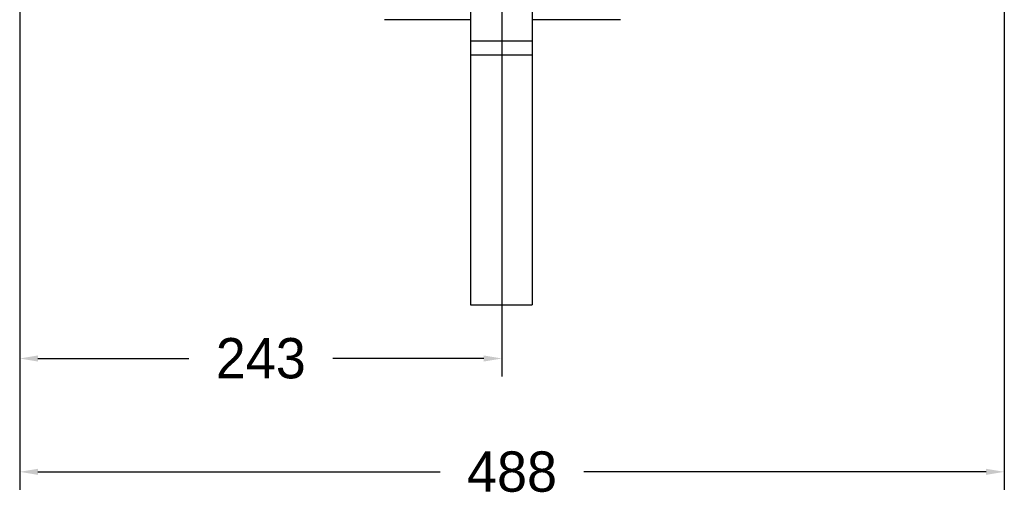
# Model space of a CAD drawing. Header units: millimetres. Extents: x 1618 to 4606, y -976 to 1137.
# Tile 29 of 41: x 3122 to 3610, y -33 to 204. Entities that reach past the tile are written whole.
import ezdxf

# ---------------------------------------------------------------- set-up
doc = ezdxf.new("R2010")
doc.units = ezdxf.units.MM
doc.dimstyles.get("Standard").update_dxf_attribs({"dimtxt": 20, "dimasz": 9, "dimexe": 9, "dimexo": 9, "dimgap": 9, "dimtad": 0, "dimtih": 1, "dimtoh": 1, "dimdsep": 46, "dimtxsty": 'Standard', "dimcen": 0.09, "dimadec": 0, "dimazin": 0, "dimtfac": 1, "dimtofl": 0, "dimtmove": 0, "dimatfit": 3, "dimfxl": 0, "dimtolj": 1, "dimtzin": 0, "dimarcsym": 0})

# ---------------------------------------------------------------- blocks, each defined once
blk = doc.blocks.new('*D16')
at = {"color": 0, "lineweight": -2}
for p, q in [((3121.72, 445.99), (3121.72, -29.06)), ((3609.82, 445.99), (3609.82, -29.06)), ((3130.72, -20.06), (3330.1, -20.06)), ((3600.82, -20.06), (3401.43, -20.06))]:
    blk.add_line(p, q, dxfattribs=at)
at = {"color": 0, "lineweight": 18}
for points in [[(3130.72, -18.56), (3130.72, -21.56), (3121.72, -20.06)], [(3600.82, -18.56), (3600.82, -21.56), (3609.82, -20.06)]]:
    blk.add_solid(points, dxfattribs=at)
at = {"layer": 'Defpoints', "color": 0, "lineweight": 18}
for p in [(3121.72, 454.99), (3609.82, 454.99), (3609.82, -20.06)]:
    blk.add_point(p, dxfattribs=at)
at = {"color": 0, "lineweight": 18, "insert": (3365.77, -20.06), "char_height": 20, "attachment_point": 5}
blk.add_mtext('\\A1;488', dxfattribs=at)
blk = doc.blocks.new('*D17')
at = {"color": 0, "lineweight": -2}
for p, q in [((3360.77, 590.29), (3360.77, 27.15)), ((3121.72, 108.1), (3121.72, 27.15)), ((3130.72, 36.15), (3205.58, 36.15)), ((3351.77, 36.15), (3276.91, 36.15))]:
    blk.add_line(p, q, dxfattribs=at)
at = {"color": 0, "lineweight": 18}
for points in [[(3130.72, 37.65), (3130.72, 34.65), (3121.72, 36.15)], [(3351.77, 37.65), (3351.77, 34.65), (3360.77, 36.15)]]:
    blk.add_solid(points, dxfattribs=at)
at = {"layer": 'Defpoints', "color": 0, "lineweight": 18}
for p in [(3360.77, 599.29), (3121.72, 117.1), (3121.72, 36.15)]:
    blk.add_point(p, dxfattribs=at)
at = {"color": 0, "lineweight": 18, "insert": (3241.24, 36.15), "char_height": 20, "attachment_point": 5}
blk.add_mtext('\\A1;243', dxfattribs=at)

msp = doc.modelspace()

# ---------------------------------------------------------------- linework, layer by layer
for p, q in [((3345.218, 210.291), (3345.218, 193.436)), ((3375.818, 210.291), (3375.818, 193.436)), ((3345.219, 204.166), (3302.564, 204.166)), ((3419.473, 204.166), (3375.818, 204.166)), ((3345.218, 193.436), (3345.218, 186.623)), ((3375.818, 193.436), (3345.218, 193.436)), ((3375.818, 193.436), (3375.818, 186.623)), ((3345.218, 186.623), (3345.218, 62.725)), ((3375.818, 186.623), (3345.218, 186.623)), ((3375.818, 186.623), (3375.818, 62.725)), ((3345.208, 87.197), (3345.218, 87.197)), ((3345.208, 84.22), (3345.218, 84.22)), ((3345.208, 83.03), (3345.218, 83.03)), ((3345.208, 82.86), (3345.218, 82.86)), ((3345.208, 76.764), (3345.218, 76.764)), ((3345.208, 76.575), (3345.218, 76.575)), ((3345.208, 75.25), (3345.218, 75.25)), ((3345.208, 74.56), (3345.218, 74.56)), ((3345.218, 62.725), (3375.818, 62.725))]:
    msp.add_line(p, q)

# ---------------------------------------------------------------- dimensions: what is measured, and where the dimension line sits
at = {"lineweight": 18}
for base, p1, p2, text, picture, middle in [((3121.718, 36.149), (3360.769, 599.291), (3121.718, 117.105), '243', '*D17', (3241.244, 36.149)), ((3609.818, -20.06), (3121.718, 454.991), (3609.818, 454.991), '488', '*D16', (3365.768, -20.06))]:
    dim = msp.add_linear_dim(base=base, p1=p1, p2=p2, text=text, dimstyle='Standard', dxfattribs=at)
    dim.commit()
    dim.dimension.update_dxf_attribs({"geometry": picture, "text_midpoint": middle})

doc.saveas('drawing.dxf')
